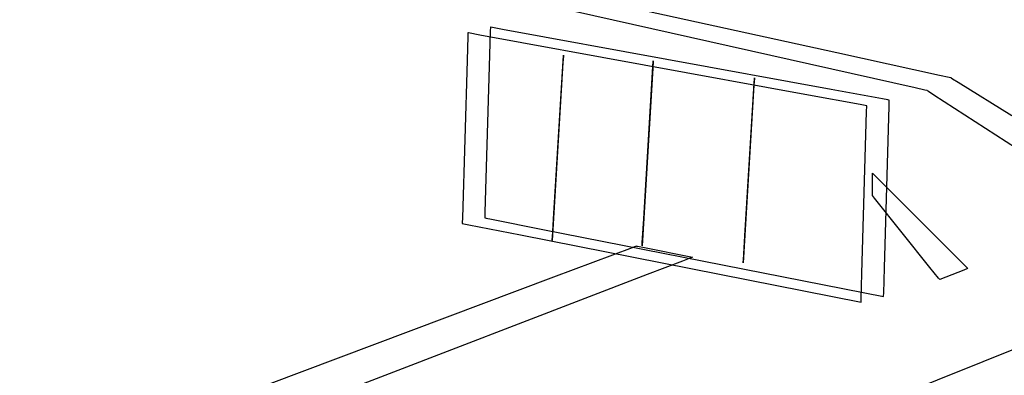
# Model space of a CAD drawing. Extents: x -3.57 to 3.57, y -2.08 to 2.06.
# Tile 201 of 219: x 2.54 to 3.03, y 0.23 to 0.41. Entities that reach past the tile are written whole.
import ezdxf

# ---------------------------------------------------------------- set-up
doc = ezdxf.new("R2010")
doc.units = 0

msp = doc.modelspace()

# ---------------------------------------------------------------- linework, layer by layer
at = {"layer": 'Layer 1', "color": 7, "linetype": 'CONTINUOUS'}
for p, q in [((2.769149, 0.424171), (2.937156, 0.38633)), ((2.787853, 0.427856), (2.950965, 0.391971)), ((2.77745, 0.404358), (2.777413, 0.403113)), ((2.777459, 0.40465), (2.77745, 0.404358)), ((2.77746, 0.404709), (2.777459, 0.40465)), ((2.777461, 0.404715), (2.77746, 0.404709)), ((2.777462, 0.404716), (2.777461, 0.404717)), ((2.777461, 0.404717), (2.777461, 0.404717)), ((2.777461, 0.404717), (2.777461, 0.404717)), ((2.777461, 0.404717), (2.777461, 0.404717)), ((2.777461, 0.404717), (2.777461, 0.404717)), ((2.777461, 0.404717), (2.777461, 0.404717)), ((2.777461, 0.404717), (2.777461, 0.404716)), ((2.777461, 0.404716), (2.777461, 0.404716)), ((2.777461, 0.404716), (2.777461, 0.404715)), ((2.777749, 0.404664), (2.777462, 0.404716)), ((2.783495, 0.403612), (2.777749, 0.404664)), ((2.766165, 0.400302), (2.765802, 0.387962)), ((2.766202, 0.401547), (2.766165, 0.400302)), ((2.766211, 0.401839), (2.766202, 0.401547)), ((2.766212, 0.401898), (2.766211, 0.401839)), ((2.766213, 0.401904), (2.766212, 0.401898)), ((2.766213, 0.401905), (2.766213, 0.401906)), ((2.766213, 0.401906), (2.766213, 0.401906)), ((2.766213, 0.401906), (2.766213, 0.401906)), ((2.766213, 0.401906), (2.766213, 0.401906)), ((2.766213, 0.401906), (2.766213, 0.401905)), ((2.766214, 0.401905), (2.766213, 0.401905)), ((2.766213, 0.401905), (2.766213, 0.401905)), ((2.766213, 0.401905), (2.766213, 0.401905)), ((2.766213, 0.401905), (2.766213, 0.401904)), ((2.766501, 0.401853), (2.766214, 0.401905)), ((2.772247, 0.400801), (2.766501, 0.401853)), ((2.936782, 0.370674), (2.772247, 0.400801)), ((2.777413, 0.403113), (2.777051, 0.390774)), ((2.94803, 0.373485), (2.783495, 0.403612)), ((2.777051, 0.390774), (2.774735, 0.311984)), ((2.813999, 0.390254), (2.813799, 0.386947)), ((2.813854, 0.38785), (2.814003, 0.39032)), ((2.814018, 0.390565), (2.813999, 0.390254)), ((2.814003, 0.39032), (2.814024, 0.390653)), ((2.814023, 0.390637), (2.814018, 0.390565)), ((2.814024, 0.390652), (2.814023, 0.390637)), ((2.814024, 0.390653), (2.814024, 0.390654)), ((2.814024, 0.390654), (2.814024, 0.390654)), ((2.814024, 0.390654), (2.814024, 0.390654)), ((2.814024, 0.390654), (2.814024, 0.390654)), ((2.814024, 0.390654), (2.814024, 0.390654)), ((2.814024, 0.390654), (2.814024, 0.390654)), ((2.814024, 0.390654), (2.814024, 0.390654)), ((2.814024, 0.390654), (2.814024, 0.390654)), ((2.814024, 0.390654), (2.814024, 0.390654)), ((2.814024, 0.390654), (2.814024, 0.390653)), ((2.814024, 0.390653), (2.814024, 0.390653)), ((2.814024, 0.390653), (2.814024, 0.390652)), ((2.950965, 0.391971), (3.002352, 0.380666)), ((2.765802, 0.387962), (2.763483, 0.309169)), ((2.813799, 0.386947), (2.808398, 0.297843)), ((2.809218, 0.311377), (2.813854, 0.38785)), ((2.854218, 0.308566), (2.858854, 0.385039)), ((2.858999, 0.387443), (2.858799, 0.384136)), ((2.858854, 0.385039), (2.859003, 0.387509)), ((2.859018, 0.387754), (2.858999, 0.387443)), ((2.859003, 0.387509), (2.859024, 0.387842)), ((2.859023, 0.387826), (2.859018, 0.387754)), ((2.859024, 0.387841), (2.859023, 0.387826)), ((2.859024, 0.387842), (2.859024, 0.387843)), ((2.859024, 0.387843), (2.859024, 0.387843)), ((2.859024, 0.387843), (2.859024, 0.387843)), ((2.859024, 0.387843), (2.859024, 0.387843)), ((2.859024, 0.387843), (2.859024, 0.387843)), ((2.859024, 0.387843), (2.859024, 0.387843)), ((2.859024, 0.387843), (2.859024, 0.387843)), ((2.859024, 0.387843), (2.859024, 0.387843)), ((2.859024, 0.387843), (2.859024, 0.387842)), ((2.859024, 0.387842), (2.859024, 0.387842)), ((2.859024, 0.387842), (2.859024, 0.387842)), ((2.859024, 0.387842), (2.859024, 0.387841)), ((2.937156, 0.38633), (2.990085, 0.374408)), ((2.858799, 0.384136), (2.853398, 0.295031)), ((3.002352, 0.380666), (3.007149, 0.379611)), ((3.007149, 0.379611), (3.008028, 0.379417)), ((2.909425, 0.375699), (2.904024, 0.286594)), ((2.904844, 0.300129), (2.90948, 0.376602)), ((2.909625, 0.379006), (2.909425, 0.375699)), ((2.90948, 0.376602), (2.909629, 0.379072)), ((2.909644, 0.379317), (2.909625, 0.379006)), ((2.909629, 0.379072), (2.90965, 0.379405)), ((2.909649, 0.379389), (2.909644, 0.379317)), ((2.90965, 0.379405), (2.909649, 0.379404)), ((2.909649, 0.379404), (2.909649, 0.379389)), ((2.90965, 0.379405), (2.90965, 0.379406)), ((2.90965, 0.379406), (2.90965, 0.379406)), ((2.90965, 0.379406), (2.90965, 0.379406)), ((2.90965, 0.379406), (2.90965, 0.379406)), ((2.90965, 0.379406), (2.90965, 0.379406)), ((2.90965, 0.379406), (2.90965, 0.379406)), ((2.90965, 0.379406), (2.90965, 0.379406)), ((2.90965, 0.379406), (2.90965, 0.379405)), ((2.90965, 0.379405), (2.90965, 0.379405)), ((2.90965, 0.379405), (2.90965, 0.379405)), ((2.90965, 0.379405), (2.90965, 0.379405)), ((3.008028, 0.379417), (3.00808, 0.379406)), ((3.00808, 0.379406), (3.008083, 0.379406)), ((3.008083, 0.379406), (3.008083, 0.379406)), ((3.008083, 0.379406), (3.008083, 0.379406)), ((3.008083, 0.379406), (3.008083, 0.379406)), ((3.008083, 0.379406), (3.008083, 0.379405)), ((3.008083, 0.379405), (3.008083, 0.379405)), ((3.008083, 0.379405), (3.008084, 0.379405)), ((3.008084, 0.379405), (3.008087, 0.379403)), ((3.008087, 0.379403), (3.0081, 0.379395)), ((3.0081, 0.379395), (3.008235, 0.379311)), ((3.008235, 0.379311), (3.008902, 0.378897)), ((3.008902, 0.378897), (3.011718, 0.377152)), ((3.011718, 0.377152), (3.038591, 0.360491)), ((2.962549, 0.365956), (2.936782, 0.370674)), ((2.973797, 0.368767), (2.94803, 0.373485)), ((2.990085, 0.374408), (2.995026, 0.373295)), ((2.995026, 0.373295), (2.995932, 0.373091)), ((2.995932, 0.373091), (2.995986, 0.373079)), ((2.995986, 0.373079), (2.995988, 0.373079)), ((2.995988, 0.373079), (2.995988, 0.373079)), ((2.995988, 0.373079), (2.995988, 0.373079)), ((2.995988, 0.373079), (2.995988, 0.373079)), ((2.995988, 0.373079), (2.995988, 0.373079)), ((2.995988, 0.373079), (2.995988, 0.373079)), ((2.995988, 0.373079), (2.995989, 0.373078)), ((2.995989, 0.373078), (2.995992, 0.373076)), ((2.995992, 0.373076), (2.996004, 0.373068)), ((2.996004, 0.373068), (2.996135, 0.372984)), ((2.996135, 0.372984), (2.996775, 0.372569)), ((2.996775, 0.372569), (2.999478, 0.370817)), ((2.999478, 0.370817), (3.025276, 0.354103)), ((2.965148, 0.36548), (2.962549, 0.365956)), ((2.965758, 0.365368), (2.965148, 0.36548)), ((2.965882, 0.365345), (2.965758, 0.365368)), ((2.965813, 0.362368), (2.965894, 0.3652)), ((2.965894, 0.365343), (2.965882, 0.365345)), ((2.965897, 0.365343), (2.965894, 0.365343)), ((2.965894, 0.3652), (2.965898, 0.365342)), ((2.965898, 0.365343), (2.965897, 0.365343)), ((2.965897, 0.365343), (2.965897, 0.365343)), ((2.965898, 0.365342), (2.965898, 0.365343)), ((2.965898, 0.365343), (2.965898, 0.365343)), ((2.965898, 0.365343), (2.965898, 0.365343)), ((2.965898, 0.365343), (2.965898, 0.365343)), ((2.965898, 0.365343), (2.965898, 0.365343)), ((2.965898, 0.365342), (2.965898, 0.365342)), ((2.976396, 0.368291), (2.973797, 0.368767)), ((2.974745, 0.284073), (2.977061, 0.365179)), ((2.977007, 0.368179), (2.976396, 0.368291)), ((2.97713, 0.368156), (2.977007, 0.368179)), ((2.977061, 0.365179), (2.977142, 0.368011)), ((2.977142, 0.368154), (2.97713, 0.368156)), ((2.977145, 0.368154), (2.977142, 0.368154)), ((2.977142, 0.368011), (2.977146, 0.368153)), ((2.977146, 0.368154), (2.977145, 0.368154)), ((2.977145, 0.368154), (2.977145, 0.368154)), ((2.977146, 0.368153), (2.977146, 0.368154)), ((2.977146, 0.368154), (2.977146, 0.368154)), ((2.977146, 0.368154), (2.977146, 0.368154)), ((2.977146, 0.368154), (2.977146, 0.368154)), ((2.977146, 0.368154), (2.977146, 0.368154)), ((2.977146, 0.368154), (2.977146, 0.368154)), ((2.963496, 0.281259), (2.965813, 0.362368)), ((3.32031, 0.355971), (2.574255, 0.056375)), ((3.32031, 0.355971), (2.574255, 0.056375)), ((3.025276, 0.354103), (3.103571, 0.303374)), ((2.968709, 0.331578), (2.968709, 0.331594)), ((2.968709, 0.331594), (2.968709, 0.331594)), ((2.968709, 0.331594), (2.968709, 0.331594)), ((2.968709, 0.331594), (2.968709, 0.331594)), ((2.968709, 0.331594), (2.968709, 0.331594)), ((2.968709, 0.331594), (2.968709, 0.331594)), ((2.968709, 0.331594), (2.968709, 0.331594)), ((2.968709, 0.331594), (2.968709, 0.331594)), ((2.968709, 0.331594), (2.968709, 0.331594)), ((2.968709, 0.331594), (2.96871, 0.331594)), ((2.968709, 0.331254), (2.968709, 0.331578)), ((2.968709, 0.321983), (2.968709, 0.331254)), ((2.96871, 0.331594), (2.968712, 0.331591)), ((2.968712, 0.331591), (2.968742, 0.331561)), ((2.968742, 0.331561), (2.968888, 0.331415)), ((2.968888, 0.331415), (2.969511, 0.330793)), ((2.969511, 0.330793), (2.97568, 0.324623)), ((2.968709, 0.320531), (2.968709, 0.321983)), ((2.968709, 0.320385), (2.968709, 0.320531)), ((2.97568, 0.324623), (3.015075, 0.285225)), ((2.968709, 0.32035), (2.968709, 0.320385)), ((2.968709, 0.320343), (2.968709, 0.32035)), ((2.968709, 0.320342), (2.968709, 0.320343)), ((2.968709, 0.320343), (2.968709, 0.320343)), ((2.968709, 0.320343), (2.968709, 0.320343)), ((2.968709, 0.320343), (2.968709, 0.320343)), ((2.968709, 0.320343), (2.968709, 0.320343)), ((2.968709, 0.320343), (2.968709, 0.320343)), ((2.968709, 0.320343), (2.968709, 0.320343)), ((2.968709, 0.320343), (2.968709, 0.320343)), ((2.968709, 0.320343), (2.968709, 0.320343)), ((2.968709, 0.320343), (2.968709, 0.320343)), ((2.968757, 0.320282), (2.968709, 0.320342)), ((2.969729, 0.319068), (2.968757, 0.320282)), ((2.997539, 0.284308), (2.969729, 0.319068)), ((2.774735, 0.311984), (2.77466, 0.309438)), ((2.808492, 0.2994), (2.809218, 0.311377)), ((2.763408, 0.306623), (2.763398, 0.30628)), ((2.763398, 0.30628), (2.763398, 0.30628)), ((2.763398, 0.30628), (2.763398, 0.30628)), ((2.763398, 0.30628), (2.763398, 0.30628)), ((2.763398, 0.30628), (2.763398, 0.30628)), ((2.763398, 0.30628), (2.763398, 0.30628)), ((2.763398, 0.30628), (2.763398, 0.30628)), ((2.763398, 0.30628), (2.763398, 0.30628)), ((2.763398, 0.30628), (2.763398, 0.30628)), ((2.763398, 0.30628), (2.763398, 0.306279)), ((2.763398, 0.306279), (2.763399, 0.306279)), ((2.763399, 0.306279), (2.763401, 0.306279)), ((2.763401, 0.306279), (2.763413, 0.306276)), ((2.763483, 0.309169), (2.763408, 0.306623)), ((2.763413, 0.306276), (2.763537, 0.306252)), ((2.763537, 0.306252), (2.764148, 0.306132)), ((2.764148, 0.306132), (2.766748, 0.305619)), ((2.77466, 0.309438), (2.77465, 0.309095)), ((2.77465, 0.309095), (2.77465, 0.309095)), ((2.77465, 0.309095), (2.77465, 0.309094)), ((2.77465, 0.309094), (2.77465, 0.309094)), ((2.77465, 0.309094), (2.77465, 0.309094)), ((2.77465, 0.309094), (2.77465, 0.309094)), ((2.77465, 0.309094), (2.77465, 0.309094)), ((2.77465, 0.309094), (2.77465, 0.309094)), ((2.77465, 0.309094), (2.77465, 0.309094)), ((2.77465, 0.309094), (2.77465, 0.309094)), ((2.77465, 0.309094), (2.774651, 0.309094)), ((2.774651, 0.309094), (2.774653, 0.309094)), ((2.774653, 0.309094), (2.774665, 0.309091)), ((2.774665, 0.309091), (2.774789, 0.309067)), ((2.774789, 0.309067), (2.7754, 0.308947)), ((2.7754, 0.308947), (2.778, 0.308434)), ((2.778, 0.308434), (2.803769, 0.303353)), ((2.853492, 0.296589), (2.854218, 0.308566)), ((2.766748, 0.305619), (2.792518, 0.300538)), ((2.803769, 0.303353), (2.974335, 0.26972)), ((2.792518, 0.300538), (2.963087, 0.266906)), ((2.808398, 0.29785), (2.808402, 0.297907)), ((2.808398, 0.297844), (2.808398, 0.29785)), ((2.808398, 0.297843), (2.808398, 0.297844)), ((2.808398, 0.297843), (2.808398, 0.297843)), ((2.808398, 0.297843), (2.808398, 0.297843)), ((2.808398, 0.297843), (2.808398, 0.297843)), ((2.808398, 0.297843), (2.808398, 0.297843)), ((2.808398, 0.297843), (2.808398, 0.297843)), ((2.808398, 0.297843), (2.808398, 0.297843)), ((2.808402, 0.297907), (2.808419, 0.298191)), ((2.808419, 0.298191), (2.808492, 0.2994)), ((2.853419, 0.29538), (2.853492, 0.296589)), ((2.904118, 0.288152), (2.904844, 0.300129)), ((2.809194, 0.279478), (2.848606, 0.294287)), ((2.848606, 0.294287), (2.850576, 0.295027)), ((2.850576, 0.295027), (2.850586, 0.295031)), ((2.850586, 0.295031), (2.850587, 0.295031)), ((2.850587, 0.295031), (2.850587, 0.295031)), ((2.850587, 0.295031), (2.850587, 0.295031)), ((2.850587, 0.295031), (2.850587, 0.295031)), ((2.850587, 0.295031), (2.850587, 0.295031)), ((2.850587, 0.295031), (2.850587, 0.295031)), ((2.850587, 0.295031), (2.850587, 0.295031)), ((2.850587, 0.295031), (2.850587, 0.295031)), ((2.850587, 0.295031), (2.850589, 0.295031)), ((2.850589, 0.295031), (2.850606, 0.295028)), ((2.850606, 0.295028), (2.850692, 0.29501)), ((2.850692, 0.29501), (2.851058, 0.294937)), ((2.851058, 0.294937), (2.854687, 0.294211)), ((2.853398, 0.295039), (2.853402, 0.295096)), ((2.853398, 0.295033), (2.853398, 0.295039)), ((2.853398, 0.295032), (2.853398, 0.295033)), ((2.853398, 0.295031), (2.853398, 0.295032)), ((2.853398, 0.295032), (2.853398, 0.295032)), ((2.853398, 0.295032), (2.853398, 0.295032)), ((2.853398, 0.295032), (2.853398, 0.295032)), ((2.853398, 0.295031), (2.853398, 0.295031)), ((2.853398, 0.295031), (2.853398, 0.295031)), ((2.853402, 0.295096), (2.853419, 0.29538)), ((2.854687, 0.294211), (2.877859, 0.289576)), ((2.873631, 0.287453), (2.85602, 0.280679)), ((2.877766, 0.289043), (2.873631, 0.287453)), ((2.878604, 0.289365), (2.877766, 0.289043)), ((2.877859, 0.289576), (2.878668, 0.289414)), ((2.878683, 0.289396), (2.878604, 0.289365)), ((2.878668, 0.289414), (2.878708, 0.289406)), ((2.878702, 0.289403), (2.878683, 0.289396)), ((2.878707, 0.289405), (2.878702, 0.289403)), ((2.878708, 0.289405), (2.878707, 0.289405)), ((2.878708, 0.289406), (2.878709, 0.289406)), ((2.878709, 0.289405), (2.878708, 0.289405)), ((2.878709, 0.289406), (2.878709, 0.289406)), ((2.878709, 0.289406), (2.878709, 0.289406)), ((2.878709, 0.289406), (2.878709, 0.289406)), ((2.878709, 0.289406), (2.878709, 0.289405)), ((2.904024, 0.286602), (2.904028, 0.286659)), ((2.904024, 0.286596), (2.904024, 0.286602)), ((2.904024, 0.286595), (2.904024, 0.286596)), ((2.904024, 0.286594), (2.904024, 0.286595)), ((2.904024, 0.286595), (2.904024, 0.286595)), ((2.904024, 0.286595), (2.904024, 0.286595)), ((2.904024, 0.286594), (2.904024, 0.286594)), ((2.904024, 0.286594), (2.904024, 0.286594)), ((2.904024, 0.286594), (2.904024, 0.286594)), ((2.904028, 0.286659), (2.904045, 0.286943)), ((2.904045, 0.286943), (2.904118, 0.288152)), ((2.963134, 0.268556), (2.963496, 0.281259)), ((2.974382, 0.271371), (2.974745, 0.284073)), ((3.001895, 0.278865), (2.997539, 0.284308)), ((3.01447, 0.28296), (3.002461, 0.278157)), ((3.016284, 0.283685), (3.01447, 0.28296)), ((3.015075, 0.285225), (3.016348, 0.283952)), ((3.016467, 0.283758), (3.016284, 0.283685)), ((3.016348, 0.283952), (3.01652, 0.28378)), ((3.01651, 0.283776), (3.016467, 0.283758)), ((3.016519, 0.283779), (3.01651, 0.283776)), ((3.01652, 0.28378), (3.016519, 0.283779)), ((3.016519, 0.283779), (3.016519, 0.283779)), ((3.01652, 0.28378), (3.01652, 0.28378)), ((3.01652, 0.28378), (3.01652, 0.28378)), ((3.01652, 0.28378), (3.01652, 0.28378)), ((3.01652, 0.28378), (3.01652, 0.28378)), ((3.01652, 0.28378), (3.01652, 0.28378)), ((3.01652, 0.28378), (3.01652, 0.28378)), ((3.01652, 0.28378), (3.01652, 0.28378)), ((3.01652, 0.28378), (3.01652, 0.28378)), ((3.01652, 0.28378), (3.01652, 0.28378)), ((3.01652, 0.28378), (3.01652, 0.28378)), ((1.680628, -0.144601), (2.809194, 0.279478)), ((2.85602, 0.280679), (2.681459, 0.213541)), ((3.002334, 0.278316), (3.001895, 0.278865)), ((3.002437, 0.278187), (3.002334, 0.278316)), ((3.002458, 0.278161), (3.002437, 0.278187)), ((3.00246, 0.278158), (3.002458, 0.278161)), ((3.002461, 0.278158), (3.00246, 0.278158)), ((3.00246, 0.278158), (3.00246, 0.278158)), ((3.002461, 0.278157), (3.002461, 0.278158)), ((3.002461, 0.278157), (3.002461, 0.278157)), ((3.002461, 0.278157), (3.002461, 0.278157)), ((3.002461, 0.278157), (3.002461, 0.278157)), ((2.974345, 0.27009), (2.974382, 0.271371)), ((2.963087, 0.266913), (2.963089, 0.266974)), ((2.963087, 0.266907), (2.963087, 0.266913)), ((2.963087, 0.266906), (2.963087, 0.266907)), ((2.963087, 0.266906), (2.963087, 0.266906)), ((2.963087, 0.266906), (2.963087, 0.266906)), ((2.963087, 0.266906), (2.963087, 0.266906)), ((2.963087, 0.266906), (2.963087, 0.266906)), ((2.963087, 0.266906), (2.963087, 0.266906)), ((2.963089, 0.266974), (2.963097, 0.267275)), ((2.963097, 0.267275), (2.963134, 0.268556)), ((2.974335, 0.269728), (2.974337, 0.269789)), ((2.974335, 0.269722), (2.974335, 0.269728)), ((2.974335, 0.269721), (2.974335, 0.269722)), ((2.974335, 0.26972), (2.974335, 0.269721)), ((2.974335, 0.269721), (2.974335, 0.269721)), ((2.974335, 0.26972), (2.974335, 0.26972)), ((2.974335, 0.26972), (2.974335, 0.26972)), ((2.974335, 0.26972), (2.974335, 0.26972)), ((2.974337, 0.269789), (2.974345, 0.27009))]:
    msp.add_line(p, q, dxfattribs=at)

doc.saveas('drawing.dxf')
